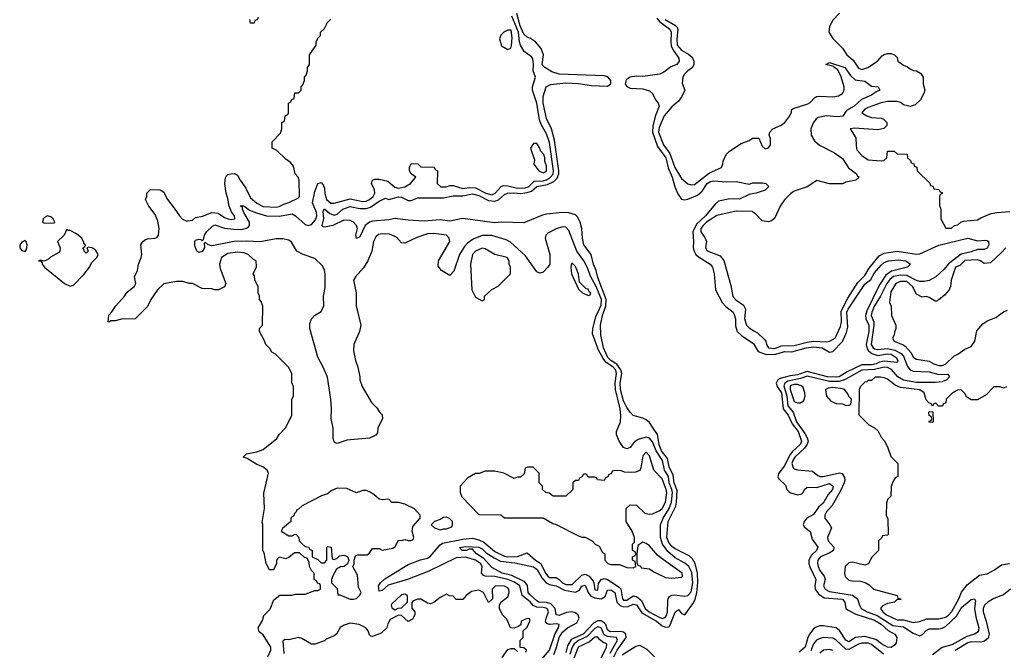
# Model space of a CAD drawing. Header units: inches. Extents: x 2710751 to 2829008, y 857003 to 965602.
# Tile 172 of 256: x 2765436 to 2771556, y 895270 to 899188. Entities that reach past the tile are written whole.
import ezdxf

# ---------------------------------------------------------------- set-up
doc = ezdxf.new("R2010")
doc.units = ezdxf.units.IN
doc.header["$MEASUREMENT"] = 0
doc.layers.add('C7869', color=7, linetype='Continuous')
doc.layers.add('C7879', color=7, linetype='Continuous')

msp = doc.modelspace()

# ---------------------------------------------------------------- linework, layer by layer
at = {"layer": 'C7869', "color": 2}
for points, elevation in [([(2766978, 895230), (2766998, 895270), (2766998, 895290), (2766950, 895366), (2766924.7, 895384.7), (2766919, 895410), (2766944.7, 895455.3), (2766954.6, 895485.4), (2766993.6, 895526.4), (2767016.4, 895583.6), (2767052.7, 895612.7), (2767130, 895612), (2767150, 895618), (2767210, 895618), (2767270, 895642), (2767290, 895642), (2767306, 895650), (2767306, 895670), (2767302, 895682), (2767288, 895688), (2767282, 895702), (2767266, 895710), (2767266, 895750), (2767250, 895766), (2767238, 895790), (2767236.4, 895816.4), (2767222, 895842), (2767207.3, 895847.3), (2767176.4, 895876.4), (2767143.6, 895876.4), (2767110, 895846), (2767090, 895838), (2767050, 895848), (2767032, 895830), (2767032, 895810), (2767014, 895770), (2766988, 895770), (2766968, 895810), (2766956.4, 895876.4), (2766948, 895890), (2766948, 896052), (2766944, 896064), (2766957.2, 896150), (2766953.6, 896246.4), (2766982, 896370), (2766975.3, 896390), (2766948, 896410), (2766910, 896425.2), (2766850, 896462), (2766826, 896470), (2766846, 896490), (2766910, 896502.8), (2766950, 896518), (2767034.6, 896585.4), (2767048.9, 896611.1), (2767090, 896654), (2767128, 896730), (2767128, 896830), (2767138, 896850), (2767138, 896910), (2767128.4, 896931.6), (2767128, 896990), (2767108, 897030), (2767026, 897110), (2767003.1, 897123.1), (2766990, 897146), (2766966, 897170), (2766956.4, 897196.4), (2766926, 897250), (2766926, 897270), (2766946, 897290), (2766947.3, 897407.3), (2766936.4, 897436.4), (2766926, 897450), (2766926, 897470), (2766918, 897490), (2766918, 897530), (2766898, 897570), (2766896.4, 897596.4), (2766888, 897610), (2766907.3, 897652.7), (2766906, 897690), (2766890, 897698), (2766855.3, 897730), (2766830, 897739.3), (2766790, 897742.7), (2766730, 897735.1), (2766691, 897710), (2766678.8, 897670), (2766682.5, 897642.5), (2766718, 897550), (2766710, 897528), (2766671.1, 897508.9), (2766650, 897508.7), (2766630, 897515.3), (2766570, 897518), (2766510, 897548), (2766488.9, 897548.9), (2766450, 897562), (2766410, 897562), (2766332.7, 897547.3), (2766292, 897510), (2766252, 897450), (2766230, 897406), (2766154, 897330), (2766070, 897328), (2766030, 897318), (2766002, 897318), (2765994, 897310), (2765986, 897310), (2765990, 897352), (2766010, 897372), (2766034, 897410), (2766088.7, 897470), (2766104, 897496), (2766150, 897532), (2766157.2, 897550), (2766148.9, 897591.1), (2766169.3, 897630.7), (2766175.1, 897670), (2766192.3, 897710), (2766196, 897730), (2766188.7, 897790), (2766202, 897810), (2766218.6, 897821.4), (2766230, 897826.8), (2766278, 897830), (2766290, 897836), (2766299.3, 897850), (2766303.7, 897890), (2766295.9, 897935.9), (2766277.5, 897977.5), (2766238, 898030), (2766218, 898070), (2766226, 898090), (2766226, 898110), (2766250, 898134), (2766310, 898131.3), (2766330, 898118), (2766354, 898070), (2766397.3, 898017.3), (2766428.7, 897968.7), (2766448.8, 897948.8), (2766470, 897938.4), (2766482.5, 897937.5), (2766510, 897943), (2766530, 897959.3), (2766572.9, 897967.1), (2766630.5, 897990.5), (2766670, 897986), (2766710, 897959.1), (2766732, 897950), (2766750, 897946.4), (2766774, 897950), (2766772.3, 897970), (2766753.3, 897993.3), (2766738, 898030), (2766730, 898078), (2766719.3, 898110), (2766712, 898170), (2766715.1, 898204.9), (2766721.5, 898218.5), (2766730, 898226), (2766748.9, 898231.1), (2766770, 898232), (2766790, 898222), (2766806, 898190), (2766842, 898142), (2766870, 898082), (2766910, 898048.2), (2766950, 898028.4), (2767030, 898024), (2767050, 898027.3), (2767078, 898042), (2767110, 898051.3), (2767170, 898082), (2767175.3, 898090), (2767174, 898190), (2767168, 898210), (2767148, 898230), (2767138, 898278), (2767120.4, 898300.4), (2767090, 898322), (2767034.6, 898374.6), (2767006, 898390), (2767006, 898430), (2767056.4, 898483.6), (2767066, 898510), (2767066, 898550), (2767082, 898558), (2767086, 898590), (2767102, 898598), (2767106, 898610), (2767106, 898670), (2767122, 898678), (2767127.3, 898692.7), (2767142, 898698), (2767147.3, 898732.7), (2767170, 898734), (2767186, 898750), (2767186, 898770), (2767196.4, 898783.6), (2767206, 898810), (2767206, 898830), (2767216.4, 898843.6), (2767226, 898870), (2767226, 898890), (2767238, 898910), (2767238, 898970), (2767278, 899030), (2767278, 899050), (2767290, 899074), (2767306, 899090), (2767306, 899110), (2767330, 899134), (2767348.9, 899171.1), (2767370, 899192)], 10), ([(2768642.7, 895170), (2768729.8, 895270), (2768765.4, 895374.6), (2768784.7, 895410), (2768788.7, 895430), (2768773.5, 895433.5), (2768729.7, 895429.7), (2768710, 895437.2), (2768704.7, 895450), (2768708, 895468), (2768723.9, 895510), (2768714.3, 895530), (2768690, 895536), (2768650, 895537.3), (2768628.5, 895548.5), (2768610, 895570.8), (2768559.1, 895610), (2768545.4, 895670), (2768512.4, 895692.4), (2768470, 895710.6), (2768390, 895727.8), (2768330, 895729.6), (2768316.9, 895736.9), (2768306.6, 895750), (2768310.9, 895790), (2768301, 895810), (2768270, 895830.7), (2768210, 895848), (2768150, 895843.8), (2767978.5, 895761.5), (2767846, 895710), (2767726.2, 895673.8), (2767690, 895641.2), (2767670, 895638), (2767667.3, 895670), (2767679, 895690), (2767706.6, 895713.4), (2767850, 895803.8), (2767927.2, 895832.8), (2767970, 895843.2), (2767987.3, 895852.7), (2768050, 895924.4), (2768065, 895935), (2768190, 895959.7), (2768250, 895966.4), (2768290, 895956.9), (2768321.6, 895941.6), (2768390, 895884.2), (2768450, 895854.7), (2768470, 895851.1), (2768530, 895853.6), (2768590, 895874.9), (2768643.1, 895830), (2768675.3, 895810), (2768704.2, 895750), (2768718.7, 895730), (2768730, 895722), (2768770, 895722.6), (2768790, 895710.4), (2768810, 895689.1), (2768830, 895679.7), (2768870, 895678.7), (2768930, 895735.8), (2768950, 895742), (2768974.9, 895730), (2768999.9, 895699.9), (2769004.9, 895690), (2769010, 895645.5), (2769030, 895644), (2769034.3, 895685.7), (2769049.4, 895710), (2769070, 895715.8), (2769090, 895710.4), (2769162.7, 895662.7), (2769172, 895652), (2769183.2, 895590), (2769190, 895581.1), (2769210, 895581.7), (2769250, 895608.9), (2769270, 895604.4), (2769300, 895580), (2769323.9, 895530), (2769348.9, 895510), (2769410, 895475.2), (2769430, 895468.1), (2769447.1, 895472.9), (2769457.7, 895490), (2769463.1, 895510), (2769464.2, 895575.8), (2769467.7, 895592.3), (2769475.9, 895604.1), (2769490, 895613), (2769505.4, 895614.6), (2769570, 895606.4), (2769590, 895610.4), (2769610, 895633), (2769620.2, 895690), (2769613.2, 895753.2), (2769595.1, 895790), (2769570.7, 895810.7), (2769510, 895843.5), (2769464.4, 895884.4), (2769432, 895930), (2769418.2, 895970), (2769419.8, 896050), (2769435.8, 896090), (2769472.8, 896150), (2769486.8, 896190), (2769493.3, 896250), (2769489.8, 896270), (2769473.3, 896310), (2769468.1, 896350), (2769443.8, 896390), (2769432.3, 896450), (2769392.9, 896510), (2769370, 896565.1), (2769350, 896588), (2769330, 896593.3), (2769279.9, 896580.1), (2769256.1, 896563.9), (2769230, 896529), (2769210, 896521.2), (2769189, 896530), (2769161.2, 896570), (2769146, 896610), (2769146.6, 896630), (2769169.6, 896690.4), (2769173.4, 896726.6), (2769168.2, 896770), (2769139.4, 896890), (2769137.7, 896930), (2769146.6, 896990), (2769141.8, 897010), (2769124.8, 897030), (2769080.3, 897060.3), (2769062.6, 897082.6), (2769033.9, 897133.9), (2768996.6, 897236.6), (2768998.7, 897270), (2769017.3, 897342.7), (2769050, 897413.4), (2769052.5, 897450), (2769020.2, 897530), (2768987.1, 897590), (2768964, 897650), (2768942, 897690), (2768899.7, 897750), (2768850, 897879), (2768830, 897898), (2768810, 897900.9), (2768770, 897889.5), (2768718, 897862), (2768706.8, 897850), (2768702, 897830), (2768730.5, 897729.5), (2768730.6, 897670), (2768718.8, 897650), (2768690, 897619), (2768670, 897614), (2768650, 897621.2), (2768580.4, 897720.4), (2768486.6, 897806.6), (2768460.1, 897820.1), (2768370, 897847.8), (2768310, 897847.8), (2768255.8, 897824.2), (2768220.3, 897799.7), (2768200.3, 897779.7), (2768170.5, 897730), (2768134.4, 897625.6), (2768110, 897598), (2768058, 897630), (2768036.4, 897656.4), (2768039, 897690), (2768109.3, 897810), (2768106, 897830), (2768089.5, 897849.5), (2768010, 897858.9), (2767970, 897856.9), (2767904.6, 897835.4), (2767830, 897799), (2767810, 897802), (2767777.6, 897837.6), (2767735.3, 897855.3), (2767690, 897858.4), (2767667.2, 897852.8), (2767650, 897839.3), (2767634.9, 897810), (2767624.9, 897750), (2767600.4, 897690), (2767574, 897646), (2767522.8, 897590), (2767510.8, 897570), (2767528, 897490), (2767528.2, 897410), (2767556.3, 897290), (2767547.7, 897250), (2767514, 897170), (2767510.8, 897130), (2767522.8, 897070), (2767538, 897030), (2767551.3, 896970), (2767551.3, 896950), (2767564.7, 896910), (2767622, 896810), (2767656.9, 896776.9), (2767670, 896754), (2767690, 896734), (2767692, 896710), (2767662, 896650), (2767659.6, 896620.4), (2767650, 896606), (2767610, 896588.7), (2767470, 896575.3), (2767410, 896555.3), (2767398, 896558), (2767390, 896566), (2767385.6, 896585.6), (2767384.5, 896650), (2767372, 896710), (2767374.5, 896770), (2767369.4, 896830), (2767350, 896966), (2767322, 897030), (2767288.4, 897091.6), (2767239, 897270), (2767240.2, 897299.8), (2767249, 897330), (2767269, 897350), (2767310, 897376), (2767326, 897410), (2767324.5, 897470), (2767335.6, 897524.4), (2767334.3, 897610), (2767331.3, 897631.3), (2767318.6, 897658.6), (2767270, 897705.2), (2767198, 897730), (2767158, 897750), (2767125.6, 897805.6), (2767110, 897819), (2767070, 897826.6), (2767030, 897827.3), (2766930, 897808), (2766848.1, 897811.9), (2766770, 897809.7), (2766630, 897782.7), (2766608.4, 897788.4), (2766590, 897806), (2766582, 897798), (2766584.7, 897770), (2766570, 897748.7), (2766550, 897742), (2766538, 897750), (2766524, 897784), (2766524, 897810), (2766530, 897818), (2766550, 897824.7), (2766562, 897822), (2766570, 897814), (2766578, 897822), (2766585.2, 897850), (2766597.2, 897870), (2766634.8, 897905.2), (2766650, 897913), (2766710, 897893.4), (2766767.1, 897887.1), (2766814.5, 897885.5), (2766846.7, 897893.3), (2766858.5, 897901.5), (2766865.1, 897910), (2766864.2, 897930), (2766829.4, 897990.6), (2766820.9, 898010), (2766822, 898022), (2766809.7, 898029.7), (2766810, 898034), (2766811.1, 898031.1), (2766830, 898030.7), (2766864.6, 898004.6), (2766907.2, 897987.2), (2766969.7, 897970.3), (2767051.8, 897968.2), (2767130, 897980.8), (2767150.2, 897970.2), (2767210, 897914.9), (2767230, 897908.8), (2767250, 897914.9), (2767275.7, 897944.3), (2767282.9, 897970), (2767280.2, 897990), (2767255.8, 898050), (2767270, 898121), (2767290, 898170.6), (2767310, 898176.3), (2767322.4, 898162.4), (2767330, 898142), (2767332.2, 898107.8), (2767342.3, 898070), (2767370, 898049.1), (2767390, 898047.7), (2767490, 898074.9), (2767570, 898059), (2767590, 898061.5), (2767611.3, 898070), (2767633, 898090), (2767643, 898110), (2767641.3, 898130), (2767623.7, 898170), (2767629, 898190), (2767643.3, 898196.7), (2767670, 898197.1), (2767724.4, 898184.4), (2767767.5, 898147.5), (2767790, 898141.7), (2767831, 898149), (2767865.2, 898170), (2767898, 898210), (2767868.7, 898230), (2767859, 898250), (2767859, 898270), (2767870, 898294), (2767911.6, 898291.6), (2767930, 898274), (2768012.7, 898272.7), (2768018, 898258), (2768034, 898250), (2768032, 898170), (2768054, 898150), (2768086, 898150), (2768110, 898158.8), (2768130, 898157.3), (2768190, 898139.5), (2768230, 898144.4), (2768270, 898142.4), (2768332.7, 898110), (2768370, 898100.7), (2768390.6, 898109.4), (2768428, 898152), (2768442.2, 898157.8), (2768470, 898156.5), (2768530, 898140.9), (2768577.4, 898142.6), (2768597.7, 898150), (2768634.6, 898185.4), (2768690, 898187.4), (2768710, 898193.4), (2768736.4, 898210), (2768751, 898229), (2768754.9, 898250), (2768730, 898426), (2768710, 898478), (2768676.6, 898536.6), (2768666.6, 898566.6), (2768650, 898669), (2768623.9, 898750), (2768622.7, 898770), (2768641.3, 898830), (2768627, 898870), (2768629.7, 898910), (2768624.7, 898944.7), (2768616.6, 898956.6), (2768572.3, 898990), (2768550, 899029.3), (2768543.1, 899050), (2768535.7, 899110), (2768494.5, 899210)], 6), ([(2766918, 899202), (2766912.7, 899187.3), (2766898, 899182), (2766892.7, 899167.3), (2766870, 899166), (2766866, 899190)], 10), ([(2768755.4, 895244.6), (2768772.8, 895287.2), (2768789.8, 895350), (2768810, 895383.7), (2768840.5, 895410), (2768898.4, 895441.6), (2768914, 895470), (2768907.7, 895487.7), (2768890, 895503.1), (2768870, 895508.9), (2768835.5, 895504.5), (2768790, 895485.7), (2768770, 895489.6), (2768763.9, 895530), (2768738, 895558), (2768710, 895567.3), (2768663.7, 895570), (2768650, 895577.4), (2768610, 895614.7), (2768595.8, 895630), (2768592.9, 895672.9), (2768575.7, 895695.7), (2768494.5, 895734.5), (2768435.1, 895750), (2768370, 895783.6), (2768321.4, 895841.4), (2768275.1, 895870), (2768250, 895898), (2768230, 895898), (2768214, 895890), (2768186, 895890), (2768168.9, 895908.9), (2768210, 895914.9), (2768290, 895911.7), (2768310, 895901.3), (2768336.5, 895876.5), (2768384.3, 895844.3), (2768424.2, 895824.2), (2768514, 895814), (2768630, 895788.7), (2768652.3, 895772.3), (2768681.2, 895721.2), (2768709.3, 895689.3), (2768730, 895679.1), (2768770, 895670.3), (2768823.1, 895643.1), (2768890, 895631.5), (2768915.5, 895644.5), (2768930, 895667.7), (2768950, 895674.9), (2768969.2, 895629.2), (2768986.8, 895606.8), (2769010, 895595.2), (2769049.8, 895590.2), (2769075.7, 895604.3), (2769090, 895642.8), (2769110, 895644.9), (2769134.3, 895630), (2769147.6, 895570), (2769167.5, 895547.5), (2769190, 895539.2), (2769217.8, 895542.2), (2769250, 895556), (2769270, 895551.8), (2769302.9, 895502.9), (2769393.4, 895450), (2769430, 895421.1), (2769450, 895413.1), (2769470, 895415.8), (2769477.4, 895422.6), (2769510, 895507.3), (2769530, 895522.8), (2769550, 895498), (2769570, 895491), (2769621.1, 895558.9), (2769633.8, 895586.2), (2769645.3, 895630), (2769651.1, 895691.1), (2769649.8, 895749.8), (2769635.4, 895810), (2769617.8, 895837.8), (2769597.7, 895857.7), (2769510, 895900.4), (2769490, 895915.8), (2769470, 895939.6), (2769458, 895970), (2769466.6, 896070), (2769514.4, 896165.6), (2769519.3, 896190), (2769522.9, 896262.9), (2769503.7, 896310), (2769497.4, 896357.4), (2769472.4, 896410), (2769461.7, 896461.7), (2769426.2, 896510), (2769410, 896549.4), (2769399.7, 896610), (2769370, 896656.2), (2769350, 896684.5), (2769330, 896700.9), (2769310, 896712.3), (2769250, 896729.5), (2769230, 896749.5), (2769210, 896779.5), (2769190, 896820.9), (2769171.1, 896890), (2769168.2, 896930), (2769177.8, 896990), (2769173, 897013), (2769148.7, 897048.7), (2769110, 897071.1), (2769092.3, 897090), (2769064.1, 897150), (2769048.7, 897230), (2769045.8, 897290), (2769058, 897350), (2769080.3, 897410), (2769081.5, 897450), (2769030, 897586), (2769018.5, 897630), (2769002, 897670), (2768988.5, 897728.5), (2768943.5, 897790), (2768934.8, 897830), (2768929.7, 897890), (2768919.7, 897930), (2768903.9, 897963.9), (2768890, 897975.6), (2768848.4, 897988.4), (2768810, 897989.7), (2768710, 897979.3), (2768685.5, 897974.5), (2768570, 897926), (2768430, 897929.4), (2768390, 897925.1), (2768190, 897952), (2768110, 897935.6), (2768050, 897943.7), (2767950, 897937), (2767850, 897941.6), (2767770, 897952.3), (2767730, 897944.5), (2767630, 897937), (2767610, 897929.5), (2767584, 897910), (2767550, 897839), (2767530, 897828), (2767526, 897850), (2767536, 897890), (2767529.4, 897910), (2767510, 897929.4), (2767490, 897939.5), (2767450, 897942.7), (2767382, 897910), (2767330, 897899), (2767322, 897902), (2767315.3, 897910), (2767326, 897950), (2767322.4, 897997.6), (2767330, 898013), (2767363, 897983), (2767390, 897974), (2767410, 897980.7), (2767445.2, 898010), (2767490, 898026.4), (2767550, 898015.6), (2767590, 898015.2), (2767616.1, 898023.9), (2767670, 898059.5), (2767710, 898078.8), (2767731.3, 898071.3), (2767790, 898088), (2767810, 898085.5), (2767850, 898064), (2767870, 898064), (2767910, 898082), (2768070, 898081.1), (2768130, 898094.6), (2768190, 898093.4), (2768250, 898105.2), (2768290, 898095.5), (2768350, 898064.2), (2768390, 898060.3), (2768411.2, 898068.8), (2768450, 898102.4), (2768469, 898110), (2768507.9, 898112.1), (2768550, 898107.4), (2768590, 898113.5), (2768617.7, 898122.3), (2768650, 898152.3), (2768716.9, 898163.1), (2768756.5, 898183.5), (2768776.5, 898203.5), (2768786.8, 898230), (2768787.1, 898250), (2768759.5, 898439.5), (2768741.5, 898510), (2768710, 898574), (2768689.8, 898670), (2768689.8, 898710.2), (2768709.5, 898770), (2768734.5, 898785.5), (2768830, 898795.8), (2768910, 898792.2), (2768990, 898779.5), (2769090, 898775.3), (2769109.6, 898790), (2769110.9, 898810), (2769092.6, 898832.6), (2769070, 898838.3), (2768789.7, 898849.7), (2768744.7, 898864.7), (2768700.9, 898890), (2768690, 898900.9), (2768682.9, 898910), (2768691.5, 898970), (2768678.4, 899010), (2768642.7, 899050), (2768611.1, 899071.1), (2768590, 899078.7), (2768570, 899098.4), (2768547.1, 899150), (2768527, 899227)], 2), ([(2769396.9, 899196.9), (2769415.7, 899175.7), (2769477.4, 899130), (2769485.2, 899110), (2769482.4, 899050), (2769485.7, 899025.7), (2769498.3, 898998.3), (2769532.7, 898950), (2769534.8, 898930), (2769521, 898910), (2769484.2, 898895.8), (2769438.9, 898861.1), (2769416, 898850), (2769310, 898835.8), (2769270, 898836.9), (2769230, 898831), (2769206.2, 898813.8), (2769200.3, 898790), (2769210, 898773), (2769230, 898763.1), (2769310, 898758), (2769350, 898745.5), (2769370.3, 898730.3), (2769387.3, 898690), (2769404, 898670), (2769410.5, 898650), (2769387.2, 898592.8), (2769371.9, 898528.1), (2769368.7, 898490), (2769401.1, 898401.1), (2769452.1, 898330), (2769467, 898267), (2769492.6, 898210), (2769509, 898149), (2769526.6, 898106.6), (2769550, 898073), (2769570, 898068.5), (2769590, 898073.7), (2769650, 898098.7), (2769677.2, 898122.8), (2769709.6, 898170), (2769730, 898181.7), (2769750, 898186.7), (2769830, 898180.5), (2769890, 898182.8), (2769970, 898166), (2769990, 898174), (2770000, 898174)], 2), ([(2769448.6, 899188.6), (2769512.8, 899152.8), (2769521.8, 899141.8), (2769526.8, 899126.8), (2769519.7, 899070), (2769523.2, 899030), (2769550, 898998), (2769593.8, 898973.8), (2769615.1, 898955.1), (2769626.7, 898930), (2769626.4, 898910), (2769617.3, 898890), (2769588, 898870), (2769568.4, 898850), (2769557.1, 898830), (2769554, 898794), (2769570.6, 898750.6), (2769552.4, 898710), (2769530, 898681.2), (2769490, 898646.6), (2769441.7, 898590), (2769410, 898517.2), (2769407.3, 898490), (2769437.3, 898410), (2769477.4, 898357.4), (2769509.1, 898270), (2769550, 898200.7), (2769590, 898167.7), (2769610, 898161.6), (2769630, 898164.4), (2769722.8, 898237.2), (2769798, 898270), (2769807.3, 898292.7), (2769808, 898310), (2769828, 898350), (2769848.9, 898371.1), (2769920.2, 898419.8), (2769970, 898438), (2769990, 898451.3), (2770000, 898451.5)], 6), ([(2770000, 898107.7), (2769970, 898102.7), (2769910, 898072), (2769850, 898075.1), (2769780.2, 898059.8), (2769758.7, 898041.3), (2769698, 897970), (2769642.7, 897917.3), (2769619.6, 897870), (2769624.9, 897810), (2769622, 897770), (2769628.5, 897750), (2769638.7, 897730), (2769654.4, 897714.4), (2769728.2, 897670), (2769742, 897650), (2769752, 897610), (2769760.4, 897510), (2769802.4, 897430), (2769825.1, 897405.1), (2769870.2, 897370.2), (2769877.3, 897357.3), (2769885.3, 897330), (2769885.8, 897285.8), (2769896.3, 897250), (2769924.4, 897224.4), (2769996.9, 897176.9), (2770000, 897171.6)], 2), ([(2770000, 897988.7), (2769990, 897995.3), (2769890, 897999.3), (2769770, 897971.8), (2769705.7, 897930), (2769684, 897910), (2769670.4, 897890), (2769670.5, 897870), (2769695.3, 897835.3), (2769704, 897810), (2769698, 897770), (2769710, 897752), (2769790, 897721), (2769812.2, 897692.2), (2769856.4, 897536.4), (2769868.9, 897468.9), (2769887.1, 897447.1), (2769934.9, 897414.9), (2769947.7, 897390), (2769942, 897330), (2769954.4, 897290), (2769970, 897272.7), (2770000, 897254.7)], 6), ([(2768582, 895258), (2768586, 895270), (2768570, 895286), (2768547.3, 895287.3), (2768546, 895330), (2768566, 895350), (2768566, 895390), (2768590, 895414), (2768608, 895450), (2768606, 895466), (2768590, 895468), (2768554, 895450), (2768552, 895428), (2768539.6, 895420.4), (2768512, 895408), (2768486, 895410), (2768463.1, 895463.1), (2768438, 895490), (2768418, 895530), (2768418, 895550), (2768426, 895570), (2768470, 895602), (2768479, 895630), (2768477.2, 895650), (2768470, 895659), (2768450, 895669), (2768394, 895670), (2768372, 895650), (2768374, 895590), (2768350, 895568), (2768318, 895630), (2768290, 895644), (2768245.2, 895634.8), (2768212, 895610), (2768190, 895586), (2768150, 895586), (2768130, 895606), (2768108.4, 895608.4), (2768090, 895618), (2768050, 895598), (2768010, 895566), (2767990, 895558), (2767970, 895562), (2767930, 895588), (2767910, 895588), (2767882, 895578), (2767872.7, 895567.3), (2767872.7, 895532.7), (2767892, 895510), (2767892, 895490), (2767876.9, 895463.1), (2767850, 895448), (2767810, 895486), (2767790, 895488), (2767739.6, 895460.4), (2767724.7, 895435.3), (2767718, 895410), (2767683.5, 895376.5), (2767630, 895355.3), (2767618, 895358), (2767610, 895366), (2767602, 895390), (2767588, 895410), (2767546, 895430), (2767490, 895438), (2767453.2, 895426.8), (2767428, 895412), (2767404.7, 895370), (2767390, 895359), (2767340.7, 895339.3), (2767330, 895328.7), (2767270, 895308.7), (2767250, 895308), (2767190, 895344), (2767170, 895349), (2767110, 895335.3), (2767083.6, 895336.4), (2767072.7, 895327.3), (2767078, 895250)], 10), ([(2769129.8, 895230), (2769149, 895270), (2769206.2, 895350), (2769203.5, 895370), (2769190, 895381.7), (2769170, 895386), (2769105.3, 895385.3), (2769090, 895397), (2769078.7, 895430), (2769070, 895441.1), (2769050, 895453.1), (2769030, 895453.3), (2769002, 895438), (2768938, 895370), (2768863.9, 895336.1), (2768841.9, 895298.1), (2768830, 895257)], 2), ([(2769106.8, 895253.2), (2769152.1, 895332.1), (2769145.2, 895350), (2769090, 895355.2), (2769070, 895366.6), (2769050, 895409.6), (2769030, 895416.5), (2769010, 895404.8), (2768964.1, 895355.9), (2768909.6, 895330.4), (2768881.8, 895310), (2768870.2, 895290), (2768855.2, 895244.8)], 6), ([(2769039.1, 895200.9), (2769084.5, 895290), (2769085.2, 895305.2), (2769084, 895310), (2769060.4, 895320.4), (2769038.6, 895338.6), (2769030, 895351.8), (2769010, 895351.6), (2768977.6, 895322.4), (2768907.7, 895290), (2768863.1, 895176.9)], 10), ([(2768434.6, 895225.4), (2768470, 895274), (2768490, 895282), (2768510, 895282), (2768530, 895262)], 10), ([(2769380.9, 895230), (2769336, 895276), (2769290, 895299.3), (2769265.5, 895294.5), (2769181.2, 895238.8)], 2)]:
    msp.add_lwpolyline(points, dxfattribs=dict(at, elevation=elevation))
for points, elevation in [([(2768490, 899122), (2768470, 899122), (2768444.7, 899110), (2768427.5, 899092.5), (2768418.8, 899070), (2768430, 899024.7), (2768470, 899002.8), (2768489.1, 899010.9), (2768493.3, 899026.7), (2768496.3, 899076.3)], 10), ([(2768650, 898418), (2768630, 898418), (2768611.3, 898390), (2768636.9, 898316.9), (2768632, 898290), (2768662, 898250), (2768690, 898236), (2768710, 898247.3), (2768710, 898278), (2768701.2, 898310), (2768701.2, 898330), (2768693.2, 898350), (2768673.2, 898373.2), (2768668.7, 898390)], 10), ([(2765610, 897969.2), (2765590, 897959.3), (2765582, 897950), (2765578, 897930), (2765590, 897922.8), (2765650, 897926), (2765655.3, 897930), (2765645.2, 897950), (2765630, 897962.7)], 14), ([(2765730, 897886), (2765712, 897850), (2765672, 897810), (2765687.3, 897770), (2765686, 897750), (2765679.1, 897740.9), (2765627.3, 897712.7), (2765610, 897696), (2765587.3, 897687.3), (2765565.4, 897694.6), (2765554, 897690), (2765566.8, 897686.8), (2765576.9, 897676.9), (2765576, 897670), (2765590.8, 897650), (2765714.8, 897550), (2765750, 897533.4), (2765770, 897539.1), (2765835.5, 897604.5), (2765869.3, 897650), (2765882.5, 897677.5), (2765915.1, 897710), (2765923.7, 897730), (2765910, 897754.5), (2765890, 897769), (2765864.7, 897775.3), (2765854, 897770), (2765862, 897750), (2765850, 897738), (2765838, 897750), (2765838, 897758), (2765828, 897770), (2765842, 897778), (2765846, 897790), (2765835.3, 897795.3), (2765835.3, 897804.7), (2765822.7, 897830), (2765790, 897858.4), (2765750, 897878), (2765738, 897878)], 14), ([(2765470, 897816), (2765450, 897806), (2765436.3, 897790), (2765436.3, 897770), (2765450, 897754), (2765470, 897747.3), (2765479.5, 897760.5), (2765483.7, 897790), (2765477.2, 897810)], 14), ([(2768310, 897769), (2768270, 897749.2), (2768250.8, 897730), (2768238, 897670), (2768247.3, 897510), (2768270, 897464.7), (2768310, 897442), (2768326, 897450), (2768326, 897470), (2768370, 897512), (2768410, 897532), (2768486, 897610), (2768486, 897650), (2768478, 897670), (2768478, 897690), (2768466, 897710), (2768389.3, 897729.3), (2768330, 897764)], 10), ([(2768870, 897675.3), (2768866.4, 897673.6), (2768861, 897650), (2768866.8, 897610), (2768910, 897514), (2768934, 897490), (2768970, 897474), (2768982, 897478), (2768986, 897490), (2768976.4, 897496.4), (2768970, 897514), (2768956.4, 897516.4), (2768916.4, 897556.4), (2768910, 897606), (2768901.2, 897630), (2768890, 897655.3)], 10), ([(2769330, 896502), (2769310, 896478), (2769297.3, 896402.7), (2769290, 896388), (2769263.6, 896376.4), (2769230, 896374), (2769196.4, 896376.4), (2769170, 896388), (2769130, 896386), (2769118, 896382), (2769112.7, 896367.3), (2769098, 896362), (2769092.7, 896347.3), (2769078, 896342), (2769070, 896326), (2769028.4, 896328.4), (2769022, 896342), (2769010, 896346), (2768970, 896346), (2768962, 896362), (2768950, 896366), (2768938, 896362), (2768932.7, 896347.3), (2768918, 896342), (2768910, 896326), (2768890, 896326), (2768874, 896310), (2768874, 896270), (2768830, 896228), (2768752.7, 896227.3), (2768727.3, 896247.3), (2768706, 896250), (2768686, 896270), (2768686, 896290), (2768666, 896310), (2768666, 896370), (2768627.3, 896407.3), (2768592.7, 896407.3), (2768578, 896402), (2768572.7, 896367.3), (2768550, 896346), (2768530, 896346), (2768510, 896338), (2768446, 896370), (2768390, 896382), (2768330, 896382), (2768291.1, 896368.9), (2768270, 896368), (2768219.6, 896340.4), (2768174, 896290), (2768174, 896250), (2768183.6, 896223.6), (2768290, 896114), (2768427.3, 896112.7), (2768450, 896094), (2768690, 896092), (2768750, 896058), (2768770, 896052), (2768910, 895982), (2768932.7, 895972.7), (2768950, 895972), (2768994, 895950), (2769014, 895930), (2769036.9, 895916.9), (2769058, 895878), (2769074, 895870), (2769074, 895830), (2769092, 895810), (2769110, 895802.8), (2769163.6, 895803.6), (2769210, 895784.7), (2769250, 895782), (2769266, 895790), (2769262, 895822), (2769246, 895830), (2769246, 895850), (2769262, 895858), (2769266, 895870), (2769262, 895882), (2769246, 895890), (2769246, 895930), (2769258, 895942), (2769258, 895970), (2769242, 896010), (2769206, 896070), (2769206, 896150), (2769230, 896174), (2769270, 896172), (2769322, 896122), (2769350, 896114.8), (2769370, 896118.8), (2769410, 896135.5), (2769430, 896150.7), (2769450, 896191.3), (2769458, 896250), (2769455.1, 896270), (2769430, 896335.1), (2769378, 896390), (2769350, 896478)], 10), ([(2767410, 896277.2), (2767376.9, 896263.1), (2767350, 896242), (2767312, 896230), (2767191.6, 896168.4), (2767170, 896146), (2767158, 896142), (2767154, 896130), (2767142, 896118), (2767142, 896110), (2767122, 896090), (2767122, 896070), (2767070, 896026), (2767062, 896010), (2767110, 895982), (2767130, 895982), (2767148.4, 895991.6), (2767154, 895990), (2767172, 895970), (2767174, 895950), (2767191.6, 895931.6), (2767210, 895914), (2767231.6, 895911.6), (2767238, 895898), (2767254, 895890), (2767254, 895850), (2767290, 895834), (2767310, 895814), (2767330, 895814), (2767346, 895830), (2767346, 895910), (2767350, 895914), (2767372, 895910), (2767378, 895838), (2767390, 895834), (2767410, 895842), (2767424, 895856), (2767450, 895862), (2767472.7, 895852.7), (2767482, 895830), (2767472.7, 895807.3), (2767454, 895790), (2767430, 895788), (2767405.4, 895774.6), (2767383.6, 895736.4), (2767374, 895710), (2767374, 895690), (2767410, 895654), (2767414, 895614), (2767426, 895614), (2767490, 895586.8), (2767510, 895586.8), (2767530, 895592), (2767548, 895610), (2767558, 895630), (2767543.1, 895663.1), (2767536, 895736), (2767506, 895790), (2767514.6, 895805.4), (2767515.3, 895830), (2767524, 895856), (2767536.4, 895863.6), (2767596.4, 895863.6), (2767608.4, 895871.6), (2767630, 895902), (2767670, 895902), (2767690, 895892), (2767756.4, 895903.6), (2767770, 895914), (2767790, 895954), (2767810, 895952), (2767830, 895958), (2767850, 895952), (2767867.3, 895952.7), (2767882, 895958), (2767886, 895970), (2767875.3, 896010), (2767880.4, 896039.6), (2767926, 896090), (2767926, 896110), (2767890, 896148), (2767830, 896178), (2767790, 896188), (2767750, 896188), (2767730, 896208), (2767690, 896204), (2767670, 896208.7), (2767637.2, 896237.2), (2767610, 896255.3), (2767590, 896262), (2767570, 896262), (2767530, 896249), (2767470, 896275.3)], 10), ([(2768090, 896098), (2768070, 896095.3), (2768050, 896082), (2768014, 896070), (2767994, 896050), (2768014, 896030), (2768050, 896018), (2768070, 896024.7), (2768090, 896024.7), (2768122, 896038), (2768126, 896050), (2768126, 896070), (2768108.4, 896088.4)], 10), ([(2769310, 895942), (2769278, 895922), (2769272, 895870), (2769272.7, 895812.7), (2769278, 895798), (2769290, 895794), (2769302, 895782), (2769350, 895776), (2769376.9, 895756.9), (2769450, 895722.8), (2769490, 895718.8), (2769550, 895724.7), (2769555.3, 895730), (2769553.2, 895750), (2769422.7, 895842.7), (2769401, 895861), (2769350, 895919), (2769330, 895934)], 10), ([(2767830, 895618), (2767810, 895615.3), (2767750, 895558), (2767744.7, 895550), (2767750, 895534), (2767770, 895522), (2767788.4, 895531.6), (2767810, 895534), (2767846, 895570), (2767846, 895610)], 10)]:
    msp.add_lwpolyline(points, close=True, dxfattribs=dict(at, elevation=elevation))
at = {"layer": 'C7879', "color": 2}
for points, elevation in [([(2770531.6, 899228.4), (2770490, 899186), (2770470, 899146), (2770464.7, 899110), (2770490, 899072), (2770550, 899012), (2770578, 898970), (2770616.1, 898936.1), (2770650, 898887.3), (2770670, 898879.1), (2770708.7, 898890), (2770768.7, 898930), (2770796.4, 898963.6), (2770808.4, 898971.6), (2770830, 898978), (2770850, 898978), (2770874, 898970), (2770890, 898954), (2770894, 898930), (2770930, 898904.7), (2770955.3, 898895.3), (2770970, 898882), (2770990, 898872), (2771010.9, 898870.9), (2771034.8, 898854.8), (2771050.9, 898830.9), (2771052, 898790), (2771061, 898750), (2771056, 898730), (2771036, 898690), (2771001.4, 898658.6), (2770970, 898648.7), (2770930, 898659), (2770910, 898674), (2770890, 898679), (2770830, 898680.7), (2770790, 898671.8), (2770710, 898642.7), (2770690, 898632.3), (2770671, 898610), (2770701, 898590), (2770730, 898580.4), (2770790, 898576.4), (2770806, 898570), (2770826, 898550), (2770826, 898530), (2770807.5, 898512.5), (2770770, 898502.7), (2770625.8, 898514.2), (2770598, 898510), (2770633.2, 898453.2), (2770634.4, 898405.6), (2770640.4, 898380.4), (2770670, 898344.7), (2770710, 898318), (2770790, 898312), (2770807.3, 898312.7), (2770826, 898330), (2770830, 898371.3), (2770871.6, 898371.6), (2770890, 898354), (2770952.7, 898352.7), (2770954, 898330), (2770972.7, 898312.7), (2770978, 898298), (2770992.7, 898292.7), (2770998, 898278), (2771012.7, 898272.7), (2771014, 898250), (2771092.7, 898172.7), (2771098, 898158), (2771112.7, 898152.7), (2771118, 898138), (2771150, 898134), (2771158, 898118), (2771170, 898114), (2771172, 898110), (2771158, 898102), (2771154, 898090), (2771152.7, 898032.7), (2771162, 898010), (2771162, 897950), (2771192.7, 897892.7), (2771227.3, 897892.7), (2771246, 897910), (2771267.3, 897912.7), (2771286, 897930), (2771303.1, 897936.9), (2771390, 897944.7), (2771410, 897958), (2771475.3, 897984.7), (2771509.1, 897990.9), (2771590, 897996)], 10), ([(2770000, 898451.5), (2770030, 898452), (2770050, 898402), (2770070, 898384.7), (2770090, 898392), (2770102, 898410), (2770102, 898450), (2770095.3, 898470), (2770098, 898490), (2770118, 898510), (2770170, 898533), (2770191.8, 898550), (2770223.6, 898590), (2770232.7, 898612.7), (2770232.7, 898627.3), (2770242.9, 898637.1), (2770335.2, 898664.8), (2770350, 898673.4), (2770376.6, 898703.4), (2770389.7, 898710.3), (2770410, 898713.4), (2770491, 898709), (2770524.8, 898715.2), (2770551, 898729), (2770561.6, 898750), (2770561.6, 898770), (2770539.5, 898839.5), (2770518.6, 898878.6), (2770498, 898890), (2770496.4, 898896.4), (2770446, 898910), (2770470, 898922), (2770564.7, 898890), (2770600.3, 898840.3), (2770630, 898814.9), (2770690, 898806.8), (2770730, 898774), (2770772, 898770), (2770782, 898750), (2770759.8, 898740.2), (2770730, 898718.4), (2770667.9, 898692.1), (2770623.8, 898650), (2770576.2, 898623.8), (2770552.2, 898587.8), (2770516.3, 898583.7), (2770450, 898589.7), (2770398.8, 898581.2), (2770386.9, 898573.1), (2770370.5, 898550), (2770352.7, 898510), (2770355.5, 898470), (2770375.5, 898435.5), (2770407.9, 898407.9), (2770499.8, 898359.8), (2770550, 898324.7), (2770588.3, 898268.3), (2770638, 898230), (2770641, 898221), (2770654, 898210), (2770634, 898190), (2770570, 898178), (2770550, 898168.7), (2770470, 898168.7), (2770390, 898188), (2770330, 898148.7), (2770250, 898122), (2770230, 898108.7), (2770190, 898069.2), (2770163, 898030), (2770128, 897952), (2770110, 897939.3), (2770090, 897932.7), (2770050, 897939), (2770010, 897982), (2770000, 897988.7)], 6), ([(2770000, 898174), (2770054, 898174), (2770074, 898170), (2770091.6, 898151.6), (2770070, 898128.7), (2770014, 898110), (2770000, 898107.7)], 2), ([(2770000, 897254.7), (2770021.7, 897241.7), (2770063.1, 897203.1), (2770074.8, 897190), (2770077.3, 897170), (2770090, 897149), (2770130, 897145.8), (2770170, 897160.9), (2770250, 897162.9), (2770330, 897184.7), (2770370, 897190.3), (2770450, 897187.2), (2770470, 897190.5), (2770503.7, 897210), (2770538, 897282), (2770543.9, 897310), (2770542.6, 897377.4), (2770582.7, 897457.3), (2770645.3, 897554.7), (2770690, 897598.4), (2770716.4, 897643.6), (2770778.3, 897721.7), (2770810, 897738.4), (2770890, 897750.4), (2771009.6, 897730.4), (2771030, 897734), (2771150, 897787.7), (2771330, 897831.3), (2771390, 897814.9), (2771437.5, 897817.5), (2771450, 897816.3), (2771457.3, 897810), (2771460.5, 897790), (2771450, 897769.4), (2771430, 897760.7), (2771390, 897760.5), (2771350, 897745.3), (2771288.5, 897731.5), (2771208.1, 897671.9), (2771181.7, 897638.3), (2771130.2, 897589.8), (2771090, 897567.3), (2771058.6, 897561.4), (2771030, 897562.2), (2771010, 897567.1), (2770950, 897599.1), (2770910, 897600.6), (2770867.4, 897592.6), (2770845.2, 897574.8), (2770826.8, 897550), (2770786, 897470), (2770749.6, 897410.4), (2770732.1, 897370), (2770729.3, 897350), (2770744.7, 897310), (2770745.7, 897290), (2770728.7, 897170), (2770740.2, 897150), (2770750, 897142.7), (2770770, 897138.2), (2770830, 897145.3), (2770875.6, 897135.6), (2770914, 897114), (2770930, 897096.9), (2770953.7, 897033.7), (2770970, 897012.9), (2770990, 897004.9), (2771090, 896999.6), (2771150, 896983.7), (2771206, 896986), (2771216.3, 896970), (2771198.8, 896950), (2771170, 896937.6), (2771126.6, 896933.4), (2771010, 896934), (2770930, 896948.7), (2770893.3, 896970), (2770855.6, 897015.6), (2770830, 897028), (2770810, 897029), (2770750, 897014), (2770670, 897009.8), (2770566.8, 896953.2), (2770530, 896940.9), (2770470, 896940.5), (2770330, 896973.3), (2770290, 896957.9), (2770210, 896941.7), (2770192.4, 896930), (2770186.4, 896913.6), (2770204.8, 896850), (2770209.6, 896789.6), (2770244.4, 896750), (2770264.6, 896690), (2770316.5, 896616.5), (2770331.4, 896590), (2770336.5, 896570), (2770330.2, 896550), (2770313.7, 896526.3), (2770253.8, 896470), (2770241.1, 896450), (2770235.2, 896430), (2770243.6, 896403.6), (2770250, 896397.1), (2770270, 896392.2), (2770363.5, 896383.5), (2770396.3, 896356.3), (2770410.6, 896350.6), (2770430, 896350.5), (2770532.3, 896372.3), (2770548.1, 896368.1), (2770563, 896343), (2770565.5, 896330), (2770560.5, 896310), (2770538.6, 896261.4), (2770486.7, 896170), (2770450.4, 896130), (2770440.4, 896110), (2770440.5, 896090), (2770471.3, 896050), (2770481, 896030), (2770456.3, 895970), (2770462, 895950), (2770496, 895910), (2770494.8, 895890), (2770467.3, 895872.7), (2770413, 895850), (2770397, 895830), (2770394.9, 895810), (2770398.9, 895790), (2770410, 895766), (2770436.4, 895730), (2770443.1, 895710), (2770432.7, 895670), (2770441.6, 895650), (2770470, 895635.3), (2770612.5, 895612.5), (2770644.4, 895590), (2770655.5, 895550), (2770666, 895530), (2770703, 895510), (2770765.6, 895485.6), (2770863.6, 895423.6), (2770930, 895414.9), (2770990, 895375.5), (2771030, 895360.7), (2771049.5, 895370.5), (2771070, 895394), (2771090, 895402.8), (2771150, 895404), (2771170, 895407.3), (2771190, 895417.6), (2771258.9, 895481.1), (2771290, 895534.9), (2771350, 895584.7), (2771370, 895590.7), (2771376.8, 895576.8), (2771370.3, 895529.7), (2771378.6, 895478.6), (2771397.7, 895410), (2771394.5, 895385.5), (2771370.8, 895370), (2771323.8, 895356.2), (2771230, 895303.8), (2771170, 895287.7), (2771110, 895242.7)], 6), ([(2771564.7, 897770), (2771539.1, 897740.9), (2771470, 897677.2), (2771430, 897674), (2771408, 897690), (2771390, 897695.1), (2771310, 897692.8), (2771279.3, 897660.7), (2771252, 897650), (2771224.7, 897570), (2771222, 897530), (2771214, 897510), (2771183.6, 897476.4), (2771150, 897448), (2771130, 897438), (2771090, 897462), (2771070, 897468.7), (2771044.7, 897464.7), (2771010, 897482), (2770985.2, 897530), (2770950, 897560.5), (2770910, 897562), (2770882.8, 897550), (2770850, 897498), (2770842, 897430), (2770852.7, 897407.3), (2770854, 897350), (2770882, 897290), (2770882, 897270), (2770872.7, 897247.3), (2770871.6, 897228.4), (2770862, 897210), (2770872, 897190), (2770927.7, 897167.7), (2770939.1, 897159.1), (2770978, 897118), (2770990, 897092), (2771010, 897078), (2771090, 897066), (2771118, 897050), (2771150, 897039.1), (2771170, 897040.5), (2771190, 897048.2), (2771242, 897098), (2771268, 897110), (2771310, 897142), (2771350, 897158), (2771373.2, 897190), (2771385.6, 897254.4), (2771422, 897298), (2771450, 897318), (2771503.1, 897336.9), (2771550, 897372), (2771576.4, 897383.6)], 10), ([(2770000, 897171.6), (2770027, 897127), (2770069.2, 897109.2), (2770130, 897108), (2770190, 897126.9), (2770234.7, 897125.3), (2770325.2, 897150), (2770370, 897156.3), (2770424, 897150), (2770470, 897123.1), (2770490, 897126.4), (2770550.9, 897189.1), (2770576.1, 897243.9), (2770582.9, 897277.1), (2770577.6, 897370), (2770584.5, 897390), (2770690, 897544.9), (2770725.5, 897574.5), (2770750, 897614.4), (2770790, 897663.8), (2770810, 897679.5), (2770835.3, 897690), (2770895.6, 897695.6), (2770944.7, 897690), (2770972, 897670), (2770954, 897650), (2770854, 897626), (2770819.6, 897600.4), (2770780.2, 897539.8), (2770700.7, 897379.3), (2770692.9, 897350), (2770694.7, 897330), (2770713.7, 897290), (2770713.9, 897250), (2770697.1, 897170), (2770702.8, 897142.8), (2770710.9, 897130.9), (2770733.2, 897113.2), (2770770, 897102.6), (2770830, 897113), (2770853.4, 897110), (2770884, 897090), (2770894.9, 897070), (2770890, 897059), (2770810, 897065.6), (2770779.3, 897060.7), (2770759.1, 897050), (2770730, 897043.1), (2770670, 897044.1), (2770580, 897000), (2770530.4, 896970), (2770510, 896966.1), (2770457.2, 896970), (2770330, 897003.2), (2770270, 896980.7), (2770225.2, 896974.8), (2770162.3, 896957.7), (2770148, 896950), (2770137, 896930), (2770143.7, 896910), (2770170.9, 896870), (2770180.8, 896770), (2770212.4, 896730), (2770237.6, 896677.6), (2770274, 896630), (2770296.1, 896570), (2770288.7, 896550), (2770237.5, 896502.5), (2770220, 896480), (2770190, 896417), (2770155.5, 896370), (2770148, 896350), (2770154.4, 896334.4), (2770195.3, 896295.3), (2770204.9, 896270), (2770216.4, 896256.4), (2770228.6, 896248.6), (2770270, 896236.4), (2770297.5, 896242.5), (2770306.6, 896250), (2770314.5, 896270), (2770330, 896283.8), (2770390, 896280.9), (2770470, 896305.5), (2770492, 896290), (2770488.2, 896270), (2770462.2, 896237.8), (2770430, 896185.1), (2770401.1, 896158.9), (2770370, 896114.5), (2770328, 896090), (2770312.4, 896070), (2770306.4, 896050), (2770315.1, 896035.1), (2770348.4, 896008.4), (2770361.1, 895961.1), (2770397.1, 895910), (2770388, 895890), (2770358.4, 895861.6), (2770341.1, 895830), (2770341.1, 895810), (2770347.7, 895787.7), (2770384.9, 895710), (2770378, 895670), (2770380.3, 895650), (2770401.3, 895621.3), (2770436.9, 895596.9), (2770550, 895587.7), (2770563.8, 895570), (2770570.4, 895530), (2770580.7, 895520.7), (2770634.1, 895494.1), (2770750, 895456.9), (2770790, 895432.4), (2770833.7, 895393.7), (2770875.5, 895370), (2770888.2, 895350), (2770884.1, 895315.9), (2770875.8, 895304.2), (2770852.1, 895287.9), (2770830.4, 895289.6), (2770792.7, 895310), (2770757.3, 895337.3), (2770690, 895355.4), (2770631.4, 895348.6), (2770590, 895323.6), (2770570, 895332.3), (2770532.1, 895392.1), (2770510, 895409.6), (2770430, 895421.6), (2770410, 895421.6), (2770386.1, 895413.9), (2770370, 895402.9), (2770347.1, 895372.9), (2770335.6, 895350), (2770317.4, 895290), (2770281.5, 895258.5)], 2), ([(2771570, 896906), (2771550, 896898), (2771530, 896906), (2771490, 896906), (2771443.6, 896856.4), (2771390, 896826), (2771350, 896826), (2771323.1, 896843.1), (2771310, 896866), (2771290, 896886), (2771270, 896888), (2771234, 896870), (2771194, 896830), (2771191.6, 896808.4), (2771178, 896802), (2771170, 896786), (2771147.3, 896787.3), (2771130, 896806), (2771118, 896802), (2771110, 896786), (2771102, 896802), (2771087.3, 896807.3), (2771070, 896826), (2771057.2, 896870), (2771030, 896889), (2770910, 896902), (2770876.9, 896916.9), (2770830, 896955.3), (2770810, 896962), (2770787.3, 896967.3), (2770752.7, 896967.3), (2770730, 896946), (2770710, 896946), (2770702, 896938), (2770690, 896935.3), (2770662, 896910), (2770654, 896890), (2770652.7, 896732.7), (2770714, 896670), (2770750, 896652), (2770771.1, 896631.1), (2770790, 896594), (2770810, 896574), (2770830, 896534), (2770850, 896474), (2770894, 896430), (2770894, 896350), (2770878, 896342), (2770863.6, 896316.4), (2770852.7, 896287.3), (2770851.6, 896228.4), (2770830, 896206), (2770823.6, 896183.6), (2770822, 896110), (2770832.7, 896087.3), (2770834, 895990), (2770830, 895986), (2770798, 895982), (2770792.7, 895967.3), (2770774, 895950), (2770774, 895890), (2770730, 895846), (2770712.7, 895807.3), (2770690, 895798), (2770610, 895817.2), (2770590, 895814), (2770566.8, 895790), (2770562.8, 895750), (2770567.9, 895727.9), (2770590, 895706), (2770610, 895701), (2770659.8, 895699.8), (2770691.6, 895691.6), (2770716.9, 895676.9), (2770742, 895650), (2770890, 895611.3), (2770894, 895594), (2770914, 895590), (2770910, 895586), (2770890, 895586), (2770874, 895570), (2770830, 895561.2), (2770796.3, 895543.7), (2770786, 895530), (2770800.5, 895510), (2770823.8, 895490), (2770890, 895459.5), (2770930, 895459.6), (2770990, 895442.6), (2771028.3, 895448.3), (2771074.9, 895465.1), (2771150, 895466), (2771190, 895475.8), (2771210, 895487.4), (2771230, 895510.4), (2771273.3, 895590), (2771289.8, 895630.2), (2771324.2, 895675.8), (2771402.7, 895737.3), (2771450, 895746), (2771496, 895770), (2771538.6, 895801.4), (2771588, 895810)], 10), ([(2771594.8, 895650), (2771550, 895614), (2771490, 895592.6), (2771453, 895570), (2771432.7, 895550), (2771424.2, 895530), (2771423.7, 895510), (2771443.7, 895450), (2771461.6, 895370), (2771454.7, 895345.3), (2771433.4, 895326.6), (2771410, 895320.5), (2771350, 895322.6), (2771330, 895316.4), (2771250, 895268)], 10), ([(2770805.5, 895245.5), (2770730, 895306), (2770710, 895314.2), (2770670, 895314.4), (2770650, 895308.9), (2770590, 895274), (2770570, 895277.6), (2770510, 895333.3), (2770490, 895346), (2770430, 895349.6), (2770400.2, 895339.8), (2770387.9, 895332.1), (2770370.4, 895310), (2770353.3, 895266.7)], 6), ([(2770490, 895269.6), (2770470, 895275.6), (2770432, 895270), (2770410, 895252)], 10)]:
    msp.add_lwpolyline(points, dxfattribs=dict(at, elevation=elevation))
at = {"layer": 'C7879', "color": 2, "elevation": 10}
for points in [[(2770250, 896921.7), (2770230, 896915.1), (2770225.2, 896910), (2770226, 896890), (2770250, 896816), (2770270, 896807.7), (2770290, 896807.3), (2770310, 896822), (2770319, 896850), (2770317.2, 896870), (2770304, 896910), (2770270, 896921.1)], [(2770490, 896902), (2770461.1, 896898.9), (2770444.7, 896890), (2770451.3, 896850), (2770478, 896818), (2770510, 896802.8), (2770550, 896802), (2770570, 896792), (2770590, 896794), (2770602, 896798), (2770606, 896830), (2770590, 896846), (2770583.1, 896863.1), (2770562, 896890), (2770550, 896895.1)], [(2771110, 896686), (2771088.4, 896688.4), (2771090, 896694), (2771102, 896698), (2771106, 896710), (2771102, 896722), (2771088.4, 896728.4), (2771086, 896750), (2771090, 896754), (2771112, 896752), (2771114, 896690)]]:
    msp.add_lwpolyline(points, close=True, dxfattribs=at)

doc.saveas('drawing.dxf')
